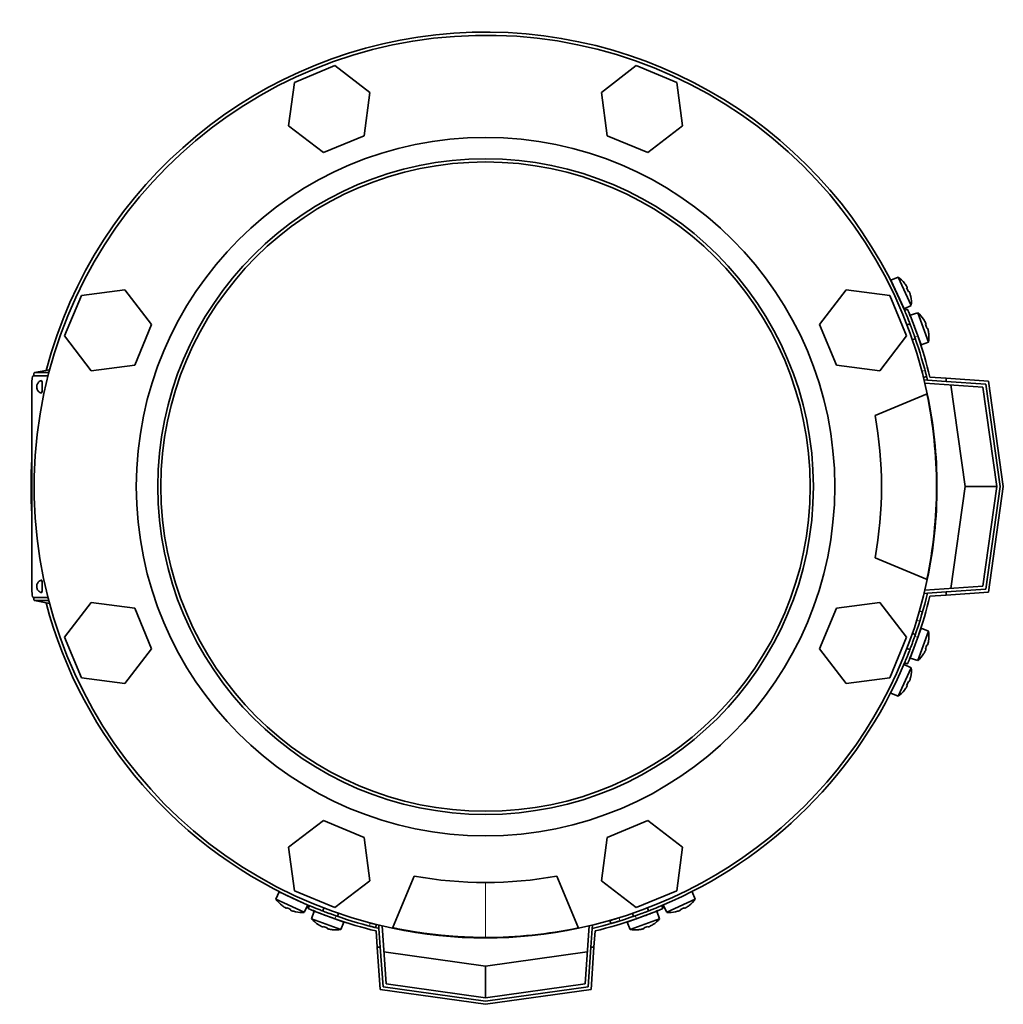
# Model space of a CAD drawing. Header units: millimetres. Extents: x 462 to 1346, y -1444 to 1443.
# Tile 1 of 29: x 465 to 775, y -1444 to -1133. Entities that reach past the tile are written whole.
import ezdxf

# ---------------------------------------------------------------- set-up
doc = ezdxf.new("R2010")
doc.units = ezdxf.units.MM
for name, color, linetype in [('LOW_454-2', 7, 'Continuous'), ('M5X8_UNI7687', 7, 'Continuous'), ('VSI344-454_FILTR', 7, 'Continuous'), ('VSI344-454_FLANG', 7, 'Continuous'), ('VSI344-454_TERMI', 7, 'Continuous'), ('VSI344-454_TESTA', 7, 'Continuous'), ('VSI454_DIFFUSORE', 7, 'Continuous')]:
    doc.layers.add(name, color=color, linetype=linetype)

# ---------------------------------------------------------------- blocks, each defined once
blk = doc.blocks.new('SE2')
at = {"layer": 'LOW_454-2', "color": 7, "linetype": 'Continuous', "lineweight": 35}
for p, q in [((750.47, -1247.04), (750.49, -1246.88)), ((750.49, -1246.88), (751.48, -1246.95)), ((768.99, -1249.18), (750.68, -1247.9)), ((773.41, -1280.59), (768.99, -1249.18)), ((768.99, -1312), (773.41, -1280.59)), ((750.49, -1314.3), (750.47, -1314.14)), ((751.48, -1314.23), (750.49, -1314.3)), ((750.68, -1313.28), (768.99, -1312)), ((578.27, -1419.09), (578.43, -1419.08)), ((578.34, -1420.09), (578.27, -1419.09)), ((579.29, -1419.29), (580.57, -1437.6)), ((643.39, -1437.6), (644.67, -1419.29)), ((645.53, -1419.08), (645.69, -1419.09)), ((645.69, -1419.09), (645.62, -1420.09)), ((580.57, -1437.6), (611.98, -1442.02)), ((611.98, -1442.02), (643.39, -1437.6))]:
    blk.add_line(p, q, dxfattribs=at)
at = {"layer": 'M5X8_UNI7687', "color": 7, "linetype": 'Continuous', "lineweight": 35}
for p, q in [((742.22, -1214.42), (739.92, -1215.41)), ((744.15, -1224.48), (739.92, -1215.41)), ((742.22, -1214.42), (746.39, -1223.36)), ((744.22, -1216.35), (744.23, -1216.33)), ((745.09, -1217.74), (744.91, -1217.84)), ((745.69, -1219.02), (745.5, -1219.09)), ((746.19, -1220.58), (746.22, -1220.59)), ((744.15, -1224.48), (746.39, -1223.36)), ((748.43, -1225.68), (746.06, -1226.47)), ((746.06, -1226.47), (749.48, -1235.87)), ((751.8, -1234.95), (748.43, -1225.68)), ((750.26, -1227.78), (750.27, -1227.76)), ((745.95, -1229.17), (745.01, -1229.51)), ((751, -1229.23), (750.82, -1229.32)), ((751.49, -1230.57), (751.29, -1230.62)), ((746.72, -1234.21), (747.66, -1233.87)), ((751.85, -1232.17), (751.88, -1232.17)), ((749.48, -1235.87), (751.8, -1234.95)), ((749.48, -1325.31), (746.06, -1334.71)), ((747.66, -1327.31), (746.72, -1326.97)), ((748.43, -1335.5), (751.8, -1326.23)), ((751.8, -1326.23), (749.48, -1325.31)), ((751.85, -1329.01), (751.88, -1329.01)), ((745.01, -1331.67), (745.95, -1332.01)), ((750.26, -1333.4), (750.27, -1333.42)), ((751, -1331.94), (750.82, -1331.86)), ((751.49, -1330.61), (751.29, -1330.56)), ((746.39, -1337.82), (744.15, -1336.7)), ((746.06, -1334.71), (748.43, -1335.5)), ((746.39, -1337.82), (742.22, -1346.76)), ((745.69, -1342.16), (745.5, -1342.09)), ((746.19, -1340.6), (746.22, -1340.59)), ((739.92, -1345.77), (742.22, -1346.76)), ((744.22, -1344.83), (744.23, -1344.85)), ((745.09, -1343.44), (744.91, -1343.34)), ((546.8, -1408.53), (545.81, -1410.83)), ((554.75, -1414.99), (545.81, -1410.83)), ((546.8, -1408.53), (555.87, -1412.76)), ((678.15, -1410.83), (669.21, -1414.99)), ((678.15, -1410.83), (677.16, -1408.53)), ((547.74, -1412.83), (547.72, -1412.84)), ((549.13, -1413.7), (549.23, -1413.52)), ((550.41, -1414.3), (550.48, -1414.11)), ((554.75, -1414.99), (555.87, -1412.76)), ((560.9, -1413.62), (560.56, -1414.56)), ((663.4, -1414.56), (663.06, -1413.62)), ((668.1, -1412.76), (669.21, -1414.99)), ((673.55, -1414.3), (673.48, -1414.11)), ((674.83, -1413.7), (674.73, -1413.52)), ((676.24, -1412.84), (676.22, -1412.83)), ((551.97, -1414.8), (551.98, -1414.83)), ((557.86, -1414.67), (557.07, -1417.04)), ((557.07, -1417.04), (566.34, -1420.41)), ((567.26, -1418.09), (557.86, -1414.67)), ((565.26, -1416.27), (565.6, -1415.33)), ((666.1, -1414.67), (656.7, -1418.09)), ((657.62, -1420.41), (666.89, -1417.04)), ((658.36, -1415.33), (658.7, -1416.27)), ((666.89, -1417.04), (666.1, -1414.67)), ((671.99, -1414.8), (671.98, -1414.83)), ((559.17, -1418.86), (559.15, -1418.88)), ((560.63, -1419.61), (560.71, -1419.43)), ((561.96, -1420.1), (562.01, -1419.9)), ((563.56, -1420.46), (563.56, -1420.49)), ((566.34, -1420.41), (567.26, -1418.09)), ((656.7, -1418.09), (657.62, -1420.41)), ((660.41, -1420.46), (660.4, -1420.49)), ((662, -1420.1), (661.95, -1419.9)), ((663.34, -1419.61), (663.25, -1419.43)), ((664.79, -1418.86), (664.82, -1418.88))]:
    blk.add_line(p, q, dxfattribs=at)
for centre, radius, start, end in [((736.42, -1222.56), 10, 38.5916, 54.5414), ((740.32, -1217.44), 0.5, 5.7321, 25), ((736.42, -1222.56), 10, 355.4586, 11.4084), ((742.85, -1222.87), 0.5, 25, 44.2679), ((741.94, -1233.29), 10, 33.5916, 49.5414), ((748.32, -1234.16), 0.5, 20, 39.2041), ((741.94, -1233.29), 10, 350.4586, 6.4084), ((748.32, -1327.02), 0.5, 320.7959, 340), ((741.94, -1327.89), 10, 353.5916, 9.5414), ((746.27, -1332.66), 0.5, 340, 359.4627), ((741.94, -1327.89), 10, 310.4586, 326.4084), ((736.42, -1338.62), 10, 348.5916, 4.5414), ((736.42, -1338.62), 10, 305.4586, 321.4084), ((553.96, -1405.03), 10, 215.4586, 231.4084), ((548.83, -1408.92), 0.5, 245, 264.2679), ((670.01, -1405.03), 10, 308.5916, 324.5414), ((554.27, -1411.46), 0.5, 225.7321, 245), ((553.96, -1405.03), 10, 258.5916, 274.5414), ((564.68, -1410.55), 10, 220.4586, 236.4084), ((559.91, -1414.88), 0.5, 250, 269.4627), ((565.55, -1416.93), 0.5, 230.7959, 250), ((658.41, -1416.93), 0.5, 290, 309.2041), ((659.28, -1410.55), 10, 303.5916, 319.5414), ((670.01, -1405.03), 10, 265.4586, 281.4084), ((564.68, -1410.55), 10, 263.5916, 279.5414), ((659.28, -1410.55), 10, 260.4586, 276.4084)]:
    blk.add_arc(centre, radius, start, end, dxfattribs=at)
for centre, major_axis, ratio, start_param, end_param in [((736.43, -1222.56), (-4.23, 9.06), 0.996195, 4.833518, 4.948078), ((738.42, -1221.63), (3.91, -8.39), 0.811251, 1.49595, 1.645642), ((736.43, -1222.56), (4.23, -9.06), 0.996195, 1.335108, 1.449667), ((741.95, -1233.28), (-3.42, 9.4), 0.996195, 4.833518, 4.948078), ((744.02, -1232.53), (3.17, -8.7), 0.811251, 1.49595, 1.645642), ((741.95, -1233.28), (3.42, -9.4), 0.996195, 1.335108, 1.449667), ((741.95, -1327.9), (3.42, 9.4), 0.996195, 4.833518, 4.948078), ((741.95, -1327.9), (-3.42, -9.4), 0.996195, 1.335108, 1.449667), ((744.02, -1328.65), (-3.17, -8.7), 0.811251, 1.49595, 1.645642), ((738.42, -1339.55), (-3.91, -8.39), 0.811251, 1.49595, 1.645642), ((736.43, -1338.62), (4.23, 9.06), 0.996195, 4.833518, 4.948078), ((736.43, -1338.62), (-4.23, -9.06), 0.996195, 1.335108, 1.449667), ((553.95, -1405.04), (-9.06, 4.23), 0.996195, 1.335108, 1.449667), ((553.02, -1407.03), (-8.39, 3.91), 0.811251, 1.49595, 1.645642), ((670.94, -1407.03), (-8.39, -3.91), 0.811251, 1.49595, 1.645642), ((670.01, -1405.04), (9.06, 4.23), 0.996195, 4.833518, 4.948078), ((553.95, -1405.04), (9.06, -4.23), 0.996195, 4.833518, 4.948078), ((670.01, -1405.04), (-9.06, -4.23), 0.996195, 1.335108, 1.449667), ((564.68, -1410.56), (-9.4, 3.42), 0.996195, 1.335108, 1.449667), ((563.92, -1412.62), (-8.7, 3.17), 0.811251, 1.49595, 1.645642), ((564.68, -1410.56), (9.4, -3.42), 0.996195, 4.833518, 4.948078), ((659.29, -1410.56), (-9.4, -3.42), 0.996195, 1.335108, 1.449667), ((660.04, -1412.62), (-8.7, -3.17), 0.811251, 1.49595, 1.645642), ((659.29, -1410.56), (9.4, 3.42), 0.996195, 4.833518, 4.948078)]:
    blk.add_ellipse(centre, major_axis=major_axis, ratio=ratio, start_param=start_param, end_param=end_param, dxfattribs=at)
for points in [[(745.09, -1217.74), (745.09, -1217.74), (745.1, -1217.73), (745.1, -1217.72), (745.09, -1217.71), (745.09, -1217.69), (745.09, -1217.67), (745.08, -1217.65), (745.07, -1217.62), (745.05, -1217.59), (745.04, -1217.56), (745.02, -1217.52), (745, -1217.49), (744.98, -1217.45), (744.96, -1217.41), (744.93, -1217.37), (744.91, -1217.33), (744.89, -1217.3), (744.88, -1217.28)], [(745.9, -1219.47), (745.9, -1219.46), (745.89, -1219.43), (745.87, -1219.38), (745.85, -1219.34), (745.84, -1219.3), (745.82, -1219.26), (745.81, -1219.22), (745.79, -1219.18), (745.78, -1219.15), (745.76, -1219.12), (745.75, -1219.09), (745.74, -1219.07), (745.72, -1219.05), (745.71, -1219.04), (745.71, -1219.03), (745.7, -1219.02), (745.69, -1219.02), (745.69, -1219.02)], [(751, -1229.23), (751, -1229.23), (751.01, -1229.23), (751.01, -1229.22), (751.01, -1229.21), (751.01, -1229.19), (751, -1229.17), (751, -1229.15), (750.99, -1229.12), (750.98, -1229.09), (750.96, -1229.05), (750.95, -1229.02), (750.93, -1228.98), (750.91, -1228.94), (750.9, -1228.9), (750.88, -1228.86), (750.86, -1228.81), (750.84, -1228.78), (750.83, -1228.77)], [(751.66, -1231.04), (751.65, -1231.02), (751.65, -1230.99), (751.63, -1230.94), (751.62, -1230.9), (751.61, -1230.85), (751.6, -1230.81), (751.59, -1230.77), (751.57, -1230.73), (751.56, -1230.7), (751.55, -1230.67), (751.54, -1230.64), (751.53, -1230.62), (751.52, -1230.6), (751.51, -1230.58), (751.5, -1230.58), (751.49, -1230.57), (751.49, -1230.57), (751.49, -1230.57)], [(751.49, -1330.61), (751.49, -1330.61), (751.49, -1330.61), (751.5, -1330.6), (751.51, -1330.59), (751.52, -1330.58), (751.53, -1330.56), (751.54, -1330.54), (751.55, -1330.51), (751.56, -1330.48), (751.57, -1330.45), (751.59, -1330.41), (751.6, -1330.37), (751.61, -1330.33), (751.62, -1330.28), (751.63, -1330.24), (751.65, -1330.19), (751.65, -1330.16), (751.66, -1330.14)], [(750.83, -1332.41), (750.84, -1332.4), (750.86, -1332.37), (750.88, -1332.32), (750.9, -1332.28), (750.91, -1332.24), (750.93, -1332.2), (750.95, -1332.16), (750.96, -1332.13), (750.98, -1332.09), (750.99, -1332.06), (751, -1332.03), (751, -1332.01), (751.01, -1331.99), (751.01, -1331.97), (751.01, -1331.96), (751.01, -1331.95), (751, -1331.95), (751, -1331.94)], [(745.69, -1342.16), (745.69, -1342.16), (745.7, -1342.16), (745.71, -1342.15), (745.71, -1342.14), (745.72, -1342.13), (745.74, -1342.11), (745.75, -1342.09), (745.76, -1342.06), (745.78, -1342.03), (745.79, -1342), (745.81, -1341.96), (745.82, -1341.92), (745.84, -1341.88), (745.85, -1341.84), (745.87, -1341.8), (745.89, -1341.75), (745.9, -1341.72), (745.9, -1341.7)], [(744.88, -1343.89), (744.89, -1343.88), (744.91, -1343.85), (744.93, -1343.81), (744.96, -1343.77), (744.98, -1343.73), (745, -1343.69), (745.02, -1343.66), (745.04, -1343.62), (745.05, -1343.59), (745.07, -1343.56), (745.08, -1343.53), (745.09, -1343.51), (745.09, -1343.49), (745.09, -1343.47), (745.1, -1343.46), (745.1, -1343.45), (745.09, -1343.44), (745.09, -1343.44)], [(548.68, -1413.49), (548.69, -1413.5), (548.72, -1413.52), (548.76, -1413.54), (548.8, -1413.56), (548.84, -1413.59), (548.88, -1413.61), (548.91, -1413.63), (548.95, -1413.64), (548.98, -1413.66), (549.01, -1413.67), (549.04, -1413.68), (549.07, -1413.69), (549.08, -1413.7), (549.1, -1413.7), (549.11, -1413.7), (549.12, -1413.7), (549.13, -1413.7), (549.13, -1413.7)], [(550.41, -1414.3), (550.41, -1414.3), (550.41, -1414.31), (550.42, -1414.31), (550.43, -1414.32), (550.44, -1414.33), (550.46, -1414.34), (550.48, -1414.36), (550.51, -1414.37), (550.54, -1414.38), (550.57, -1414.4), (550.61, -1414.42), (550.65, -1414.43), (550.69, -1414.45), (550.73, -1414.46), (550.77, -1414.48), (550.82, -1414.49), (550.85, -1414.5), (550.87, -1414.51)], [(673.1, -1414.51), (673.11, -1414.5), (673.15, -1414.49), (673.19, -1414.48), (673.23, -1414.46), (673.28, -1414.45), (673.32, -1414.43), (673.35, -1414.42), (673.39, -1414.4), (673.42, -1414.38), (673.46, -1414.37), (673.48, -1414.36), (673.5, -1414.34), (673.52, -1414.33), (673.53, -1414.32), (673.54, -1414.31), (673.55, -1414.31), (673.55, -1414.3), (673.55, -1414.3)], [(674.83, -1413.7), (674.84, -1413.7), (674.84, -1413.7), (674.85, -1413.7), (674.86, -1413.7), (674.88, -1413.7), (674.9, -1413.69), (674.92, -1413.68), (674.95, -1413.67), (674.98, -1413.66), (675.01, -1413.64), (675.05, -1413.63), (675.08, -1413.61), (675.12, -1413.59), (675.16, -1413.56), (675.2, -1413.54), (675.24, -1413.52), (675.27, -1413.5), (675.29, -1413.49)], [(560.16, -1419.44), (560.17, -1419.45), (560.2, -1419.46), (560.25, -1419.48), (560.29, -1419.5), (560.33, -1419.52), (560.37, -1419.54), (560.41, -1419.56), (560.44, -1419.57), (560.48, -1419.58), (560.51, -1419.59), (560.54, -1419.6), (560.56, -1419.61), (560.58, -1419.61), (560.6, -1419.62), (560.61, -1419.62), (560.62, -1419.62), (560.63, -1419.61), (560.63, -1419.61)], [(561.96, -1420.1), (561.96, -1420.1), (561.96, -1420.1), (561.97, -1420.11), (561.98, -1420.12), (561.99, -1420.13), (562.01, -1420.14), (562.03, -1420.15), (562.06, -1420.16), (562.09, -1420.17), (562.13, -1420.18), (562.16, -1420.19), (562.2, -1420.21), (562.24, -1420.22), (562.29, -1420.23), (562.33, -1420.24), (562.38, -1420.25), (562.41, -1420.26), (562.43, -1420.27)], [(661.53, -1420.27), (661.55, -1420.26), (661.58, -1420.25), (661.63, -1420.24), (661.67, -1420.23), (661.72, -1420.22), (661.76, -1420.21), (661.8, -1420.19), (661.84, -1420.18), (661.87, -1420.17), (661.9, -1420.16), (661.93, -1420.15), (661.95, -1420.14), (661.97, -1420.13), (661.99, -1420.12), (662, -1420.11), (662, -1420.1), (662, -1420.1), (662, -1420.1)], [(663.34, -1419.61), (663.34, -1419.61), (663.34, -1419.62), (663.35, -1419.62), (663.36, -1419.62), (663.38, -1419.61), (663.4, -1419.61), (663.42, -1419.6), (663.45, -1419.59), (663.48, -1419.58), (663.52, -1419.57), (663.56, -1419.56), (663.59, -1419.54), (663.63, -1419.52), (663.67, -1419.5), (663.71, -1419.48), (663.76, -1419.46), (663.79, -1419.45), (663.8, -1419.44)]]:
    blk.add_open_spline(points, degree=3, dxfattribs=at)
at = {"layer": 'VSI344-454_FILTR', "color": 4, "linetype": 'Continuous', "lineweight": 9}
for p, q in [((749.75, -1244.18), (750.72, -1243.94)), ((749.07, -1323.02), (748.1, -1322.74)), ((654.13, -1416.71), (654.41, -1417.67)), ((575.33, -1419.33), (575.57, -1418.36))]:
    blk.add_line(p, q, dxfattribs=at)
at = {"layer": 'VSI344-454_FILTR', "color": 7, "linetype": 'Continuous', "lineweight": 35}
for p, q in [((750.25, -1246.12), (751.22, -1245.87)), ((749.92, -1320.14), (748.96, -1319.87)), ((577.27, -1419.83), (577.51, -1418.86)), ((651.26, -1417.57), (651.54, -1418.53))]:
    blk.add_line(p, q, dxfattribs=at)
for start, end in [(22.7725, 165.1916), (176.4875, 183.5125), (194.8084, 247.2275), (292.8017, 337.1983)]:
    blk.add_arc((611.98, -1280.59), 143.5, start, end, dxfattribs=at)
for points, knots in [([(750.25, -1246.12), (750.25, -1246.11), (750.25, -1246.11), (750.24, -1246.1), (750.24, -1246.08), (750.23, -1246.05), (750.22, -1246.01), (750.2, -1245.94), (750.17, -1245.8), (750.11, -1245.56), (750.03, -1245.26), (749.96, -1244.96), (749.88, -1244.68), (749.82, -1244.43), (749.77, -1244.26), (749.75, -1244.18)], [0, 0, 0, 0, 0.042103, 0.083814, 0.125314, 0.166786, 0.208415, 0.250382, 0.376122, 0.50071, 0.625019, 0.750518, 0.833796, 0.916472, 1, 1, 1, 1]), ([(750.72, -1243.94), (750.73, -1243.98), (750.75, -1244.06), (750.79, -1244.19), (750.82, -1244.31), (750.85, -1244.44), (750.88, -1244.56), (750.93, -1244.75), (751, -1245.02), (751.08, -1245.31), (751.14, -1245.56), (751.18, -1245.72), (751.2, -1245.81), (751.22, -1245.86), (751.22, -1245.87), (751.22, -1245.87)], [0, 0, 0, 0, 0.04197, 0.083551, 0.124921, 0.166263, 0.207758, 0.249586, 0.375032, 0.499366, 0.623892, 0.749699, 0.833235, 0.916179, 1, 1, 1, 1]), ([(749.92, -1320.14), (749.92, -1320.14), (749.92, -1320.15), (749.92, -1320.16), (749.91, -1320.18), (749.9, -1320.21), (749.89, -1320.25), (749.88, -1320.3), (749.85, -1320.41), (749.79, -1320.61), (749.68, -1320.97), (749.55, -1321.41), (749.43, -1321.83), (749.32, -1322.19), (749.24, -1322.46), (749.15, -1322.74), (749.09, -1322.92), (749.07, -1323.02)], [0, 0, 0, 0, 0.036092, 0.07186, 0.10742, 0.142884, 0.178369, 0.213992, 0.249865, 0.376032, 0.500265, 0.624304, 0.750267, 0.812832, 0.874898, 0.937082, 1, 1, 1, 1]), ([(651.26, -1417.57), (651.26, -1417.57), (651.26, -1417.57), (651.28, -1417.56), (651.3, -1417.56), (651.33, -1417.55), (651.37, -1417.54), (651.42, -1417.52), (651.53, -1417.49), (651.73, -1417.43), (652.09, -1417.33), (652.53, -1417.2), (652.95, -1417.07), (653.3, -1416.97), (653.57, -1416.88), (653.85, -1416.8), (654.04, -1416.74), (654.13, -1416.71)], [0, 0, 0, 0, 0.036092, 0.07186, 0.10742, 0.142884, 0.178369, 0.213991, 0.249865, 0.376032, 0.500265, 0.624303, 0.750267, 0.812832, 0.874898, 0.937082, 1, 1, 1, 1]), ([(577.27, -1419.83), (577.26, -1419.83), (577.26, -1419.83), (577.25, -1419.82), (577.23, -1419.82), (577.2, -1419.81), (577.16, -1419.8), (577.09, -1419.78), (576.95, -1419.75), (576.7, -1419.69), (576.41, -1419.61), (576.11, -1419.53), (575.83, -1419.46), (575.58, -1419.4), (575.41, -1419.35), (575.33, -1419.33)], [0, 0, 0, 0, 0.042103, 0.083814, 0.125314, 0.166786, 0.208415, 0.250382, 0.376122, 0.50071, 0.625019, 0.750518, 0.833796, 0.916472, 1, 1, 1, 1]), ([(575.57, -1418.36), (575.61, -1418.37), (575.7, -1418.39), (575.82, -1418.43), (575.95, -1418.46), (576.07, -1418.49), (576.19, -1418.52), (576.39, -1418.57), (576.65, -1418.64), (576.95, -1418.72), (577.19, -1418.78), (577.35, -1418.82), (577.45, -1418.84), (577.5, -1418.85), (577.5, -1418.86), (577.51, -1418.86)], [0, 0, 0, 0, 0.04197, 0.083551, 0.124921, 0.166263, 0.207758, 0.249586, 0.375033, 0.499366, 0.623892, 0.749699, 0.833235, 0.916179, 1, 1, 1, 1]), ([(654.41, -1417.67), (654.36, -1417.69), (654.25, -1417.72), (654.09, -1417.77), (653.93, -1417.82), (653.77, -1417.87), (653.62, -1417.92), (653.46, -1417.96), (653.19, -1418.05), (652.8, -1418.16), (652.37, -1418.29), (652.01, -1418.39), (651.78, -1418.46), (651.65, -1418.5), (651.59, -1418.52), (651.54, -1418.53), (651.54, -1418.53), (651.54, -1418.53)], [0, 0, 0, 0, 0.036074, 0.071827, 0.107372, 0.142823, 0.178296, 0.213907, 0.249769, 0.375679, 0.49974, 0.623937, 0.750153, 0.812742, 0.874833, 0.937047, 1, 1, 1, 1])]:
    blk.add_open_spline(points, degree=3, knots=knots, dxfattribs=at)
at = {"layer": 'VSI344-454_FLANG', "color": 7, "linetype": 'Continuous', "lineweight": 35}
for p, q in [((564.42, -1147.67), (551.62, -1152.97)), ((575.42, -1156.11), (564.42, -1147.67)), ((659.54, -1147.67), (648.55, -1156.11)), ((672.34, -1152.97), (659.54, -1147.67)), ((551.62, -1152.97), (549.81, -1166.71)), ((674.15, -1166.71), (672.34, -1152.97)), ((573.61, -1169.84), (575.42, -1156.11)), ((648.55, -1156.11), (650.35, -1169.84)), ((549.81, -1166.71), (560.81, -1175.15)), ((663.16, -1175.15), (674.15, -1166.71)), ((560.81, -1175.15), (573.61, -1169.84)), ((650.35, -1169.84), (663.16, -1175.15)), ((498.1, -1218.42), (484.37, -1220.23)), ((506.54, -1229.41), (498.1, -1218.42)), ((725.86, -1218.42), (717.42, -1229.41)), ((739.6, -1220.23), (725.86, -1218.42)), ((484.37, -1220.23), (479.06, -1233.03)), ((744.9, -1233.03), (739.6, -1220.23)), ((501.24, -1242.22), (506.54, -1229.41)), ((717.42, -1229.41), (722.73, -1242.22)), ((479.06, -1233.03), (487.5, -1244.03)), ((736.46, -1244.03), (744.9, -1233.03)), ((487.5, -1244.03), (501.24, -1242.22)), ((722.73, -1242.22), (736.46, -1244.03)), ((734.94, -1258.09), (751.43, -1251.26)), ((751.43, -1309.92), (734.94, -1303.09)), ((487.5, -1317.15), (479.06, -1328.15)), ((501.24, -1318.96), (487.5, -1317.15)), ((736.46, -1317.15), (722.73, -1318.96)), ((744.9, -1328.15), (736.46, -1317.15)), ((506.54, -1331.76), (501.24, -1318.96)), ((722.73, -1318.96), (717.42, -1331.76)), ((479.06, -1328.15), (484.37, -1340.95)), ((739.6, -1340.95), (744.9, -1328.15)), ((498.1, -1342.76), (506.54, -1331.76)), ((717.42, -1331.76), (725.86, -1342.76)), ((484.37, -1340.95), (498.1, -1342.76)), ((725.86, -1342.76), (739.6, -1340.95)), ((560.81, -1386.03), (549.81, -1394.47)), ((573.61, -1391.33), (560.81, -1386.03)), ((663.16, -1386.03), (650.35, -1391.33)), ((674.15, -1394.47), (663.16, -1386.03)), ((575.42, -1405.07), (573.61, -1391.33)), ((650.35, -1391.33), (648.55, -1405.07)), ((549.81, -1394.47), (551.62, -1408.21)), ((672.34, -1408.21), (674.15, -1394.47)), ((564.42, -1413.51), (575.42, -1405.07)), ((582.65, -1420.04), (589.48, -1403.55)), ((634.48, -1403.55), (641.31, -1420.04)), ((648.55, -1405.07), (659.54, -1413.51)), ((551.62, -1408.21), (564.42, -1413.51)), ((659.54, -1413.51), (672.34, -1408.21))]:
    blk.add_line(p, q, dxfattribs=at)
for radius in [110.25, 103.5]:
    blk.add_circle((611.98, -1280.59), radius, dxfattribs=at)
for radius, start, end in [(142.5, 11.878, 258.122), (125, 349.6302, 10.3698), (142.5, 281.878, 348.122), (125, 259.6302, 280.3698)]:
    blk.add_arc((611.98, -1280.59), radius, start, end, dxfattribs=at)
at = {"layer": 'VSI344-454_TERMI', "color": 7, "linetype": 'Continuous', "lineweight": 35}
for p, q in [((745.19, -1224.59), (744.27, -1224.98)), ((752.28, -1246.01), (757.41, -1246.36)), ((757.41, -1246.36), (770.75, -1247.3)), ((757.41, -1247.37), (757.41, -1246.36)), ((751.48, -1246.95), (757.41, -1247.37)), ((769.87, -1248.24), (757.41, -1247.37)), ((763.41, -1280.59), (758.89, -1248.47)), ((774.42, -1280.59), (769.87, -1248.24)), ((770.75, -1247.3), (775.43, -1280.59)), ((758.89, -1312.71), (763.41, -1280.59)), ((773.41, -1280.59), (763.41, -1280.59)), ((769.87, -1312.94), (774.42, -1280.59)), ((775.43, -1280.59), (770.75, -1313.88)), ((751.48, -1314.23), (757.41, -1313.81)), ((752.28, -1315.17), (757.41, -1314.81)), ((757.41, -1313.81), (769.87, -1312.94)), ((757.41, -1314.81), (757.41, -1313.81)), ((770.75, -1313.88), (757.41, -1314.81)), ((744.27, -1336.2), (745.19, -1336.59)), ((556.37, -1412.88), (555.98, -1413.8)), ((667.98, -1413.8), (667.59, -1412.88)), ((578.34, -1420.09), (578.76, -1426.02)), ((645.62, -1420.09), (645.2, -1426.02)), ((577.4, -1420.89), (577.76, -1426.02)), ((646.56, -1420.89), (646.21, -1426.02)), ((578.69, -1439.36), (577.76, -1426.02)), ((577.76, -1426.02), (578.76, -1426.02)), ((578.76, -1426.02), (579.63, -1438.48)), ((644.33, -1438.48), (645.2, -1426.02)), ((645.2, -1426.02), (646.21, -1426.02)), ((646.21, -1426.02), (645.27, -1439.36)), ((579.86, -1427.5), (611.98, -1432.02)), ((611.98, -1432.02), (644.1, -1427.5)), ((611.98, -1442.02), (611.98, -1432.02)), ((579.63, -1438.48), (611.98, -1443.03)), ((611.98, -1443.03), (644.33, -1438.48)), ((611.98, -1444.04), (578.69, -1439.36)), ((645.27, -1439.36), (611.98, -1444.04))]:
    blk.add_line(p, q, dxfattribs=at)
at = {"layer": 'VSI344-454_TERMI', "color": 4, "linetype": 'Continuous', "lineweight": 9}
for p, q in [((748.42, -1233), (747.49, -1233.38)), ((747.49, -1327.8), (748.42, -1328.18)), ((564.77, -1416.1), (564.39, -1417.03)), ((659.58, -1417.03), (659.19, -1416.1))]:
    blk.add_line(p, q, dxfattribs=at)
at = {"layer": 'VSI344-454_TERMI', "color": 7, "linetype": 'Continuous', "lineweight": 35}
for radius, start, end in [(143.5, 13.5565, 19.2059), (144.5, 13.8472, 19.2308), (143.5, 340.7941, 346.4435), (144.5, 340.7692, 346.1528), (144.5, 250.7692, 256.1528), (143.5, 250.7941, 256.4435), (143.5, 283.5565, 289.2059), (144.5, 283.8472, 289.2308)]:
    blk.add_arc((611.98, -1280.59), radius, start, end, dxfattribs=at)
for points, knots in [([(745.19, -1224.59), (745.19, -1224.59), (745.19, -1224.59), (745.2, -1224.61), (745.2, -1224.63), (745.22, -1224.66), (745.23, -1224.7), (745.25, -1224.75), (745.28, -1224.8), (745.31, -1224.87), (745.34, -1224.94), (745.37, -1225.03), (745.41, -1225.12), (745.48, -1225.29), (745.59, -1225.56), (745.76, -1225.98), (745.96, -1226.47), (746.19, -1227.02), (746.43, -1227.63), (746.69, -1228.29), (746.96, -1229), (747.21, -1229.67), (747.44, -1230.27), (747.63, -1230.8), (747.83, -1231.34), (748.03, -1231.88), (748.22, -1232.44), (748.35, -1232.81), (748.42, -1233)], [0, 0, 0, 0, 0.020997, 0.041894, 0.062713, 0.083478, 0.10421, 0.124932, 0.145667, 0.166438, 0.187266, 0.208174, 0.229186, 0.250321, 0.31238, 0.374613, 0.43743, 0.499972, 0.562502, 0.625326, 0.687533, 0.749602, 0.791735, 0.83347, 0.874983, 0.916456, 0.958069, 1, 1, 1, 1]), ([(747.49, -1233.38), (747.46, -1233.29), (747.4, -1233.1), (747.3, -1232.82), (747.2, -1232.55), (747.1, -1232.27), (747, -1232), (746.91, -1231.73), (746.81, -1231.46), (746.71, -1231.19), (746.61, -1230.92), (746.51, -1230.66), (746.42, -1230.4), (746.26, -1229.97), (746.04, -1229.39), (745.76, -1228.68), (745.51, -1228.02), (745.26, -1227.41), (745.04, -1226.86), (744.84, -1226.37), (744.67, -1225.95), (744.54, -1225.64), (744.45, -1225.41), (744.38, -1225.25), (744.33, -1225.13), (744.29, -1225.04), (744.27, -1224.99), (744.27, -1224.98), (744.27, -1224.98)], [0, 0, 0, 0, 0.021018, 0.041935, 0.062772, 0.083552, 0.104298, 0.125031, 0.145774, 0.166551, 0.187383, 0.208292, 0.229302, 0.250433, 0.312493, 0.374709, 0.437524, 0.500062, 0.56259, 0.62542, 0.687635, 0.749712, 0.791848, 0.833577, 0.875075, 0.916525, 0.958107, 1, 1, 1, 1]), ([(744.27, -1336.2), (744.27, -1336.2), (744.27, -1336.2), (744.27, -1336.19), (744.28, -1336.16), (744.3, -1336.13), (744.31, -1336.09), (744.33, -1336.05), (744.36, -1335.99), (744.38, -1335.92), (744.42, -1335.85), (744.45, -1335.76), (744.49, -1335.67), (744.56, -1335.5), (744.67, -1335.23), (744.84, -1334.81), (745.04, -1334.32), (745.26, -1333.77), (745.51, -1333.16), (745.76, -1332.5), (746.04, -1331.79), (746.29, -1331.13), (746.51, -1330.52), (746.71, -1329.99), (746.91, -1329.45), (747.1, -1328.91), (747.3, -1328.35), (747.43, -1327.98), (747.49, -1327.8)], [0, 0, 0, 0, 0.020997, 0.041894, 0.062714, 0.083478, 0.10421, 0.124932, 0.145667, 0.166438, 0.187266, 0.208175, 0.229186, 0.250321, 0.312381, 0.374613, 0.43743, 0.499971, 0.5625, 0.625324, 0.687531, 0.7496, 0.791733, 0.833468, 0.874982, 0.916455, 0.958068, 1, 1, 1, 1]), ([(748.42, -1328.18), (748.39, -1328.28), (748.32, -1328.46), (748.22, -1328.74), (748.12, -1329.02), (748.03, -1329.3), (747.93, -1329.57), (747.83, -1329.84), (747.73, -1330.11), (747.63, -1330.38), (747.54, -1330.64), (747.44, -1330.91), (747.34, -1331.17), (747.18, -1331.6), (746.96, -1332.18), (746.69, -1332.88), (746.43, -1333.55), (746.19, -1334.16), (745.96, -1334.71), (745.76, -1335.2), (745.59, -1335.62), (745.46, -1335.93), (745.37, -1336.15), (745.3, -1336.31), (745.25, -1336.44), (745.22, -1336.52), (745.19, -1336.58), (745.19, -1336.59), (745.19, -1336.59)], [0, 0, 0, 0, 0.021018, 0.041934, 0.062771, 0.083551, 0.104296, 0.125029, 0.145772, 0.166549, 0.18738, 0.20829, 0.2293, 0.250431, 0.312491, 0.374707, 0.437523, 0.500061, 0.56259, 0.62542, 0.687635, 0.749712, 0.791848, 0.833577, 0.875076, 0.916525, 0.958107, 1, 1, 1, 1]), ([(564.39, -1417.03), (564.29, -1416.99), (564.11, -1416.93), (563.83, -1416.83), (563.55, -1416.73), (563.28, -1416.63), (563, -1416.54), (562.73, -1416.44), (562.46, -1416.34), (562.19, -1416.24), (561.93, -1416.14), (561.66, -1416.05), (561.4, -1415.95), (560.97, -1415.79), (560.39, -1415.57), (559.69, -1415.3), (559.02, -1415.04), (558.41, -1414.79), (557.86, -1414.57), (557.37, -1414.37), (556.95, -1414.2), (556.64, -1414.07), (556.42, -1413.98), (556.26, -1413.91), (556.13, -1413.86), (556.05, -1413.82), (555.99, -1413.8), (555.98, -1413.8), (555.98, -1413.8)], [0, 0, 0, 0, 0.021018, 0.041934, 0.062771, 0.083551, 0.104296, 0.125029, 0.145772, 0.166549, 0.18738, 0.20829, 0.2293, 0.250431, 0.312491, 0.374707, 0.437523, 0.500061, 0.56259, 0.62542, 0.687635, 0.749712, 0.791848, 0.833577, 0.875076, 0.916525, 0.958107, 1, 1, 1, 1]), ([(556.37, -1412.88), (556.37, -1412.88), (556.37, -1412.88), (556.38, -1412.88), (556.41, -1412.89), (556.44, -1412.9), (556.48, -1412.92), (556.53, -1412.94), (556.58, -1412.97), (556.65, -1412.99), (556.72, -1413.02), (556.81, -1413.06), (556.9, -1413.1), (557.07, -1413.17), (557.34, -1413.28), (557.76, -1413.45), (558.25, -1413.65), (558.8, -1413.87), (559.41, -1414.11), (560.07, -1414.37), (560.78, -1414.65), (561.45, -1414.9), (562.05, -1415.12), (562.58, -1415.32), (563.12, -1415.51), (563.66, -1415.71), (564.22, -1415.91), (564.59, -1416.04), (564.77, -1416.1)], [0, 0, 0, 0, 0.020997, 0.041894, 0.062714, 0.083478, 0.10421, 0.124932, 0.145667, 0.166438, 0.187266, 0.208175, 0.229186, 0.250321, 0.312381, 0.374613, 0.43743, 0.499971, 0.5625, 0.625324, 0.687531, 0.7496, 0.791733, 0.833468, 0.874982, 0.916455, 0.958068, 1, 1, 1, 1]), ([(659.19, -1416.1), (659.28, -1416.07), (659.47, -1416.01), (659.75, -1415.91), (660.02, -1415.81), (660.3, -1415.71), (660.57, -1415.61), (660.84, -1415.51), (661.11, -1415.42), (661.38, -1415.32), (661.65, -1415.22), (661.91, -1415.12), (662.17, -1415.03), (662.6, -1414.87), (663.18, -1414.65), (663.89, -1414.37), (664.55, -1414.11), (665.16, -1413.87), (665.72, -1413.65), (666.2, -1413.45), (666.62, -1413.28), (666.93, -1413.15), (667.16, -1413.06), (667.32, -1412.99), (667.44, -1412.94), (667.53, -1412.9), (667.58, -1412.88), (667.59, -1412.88), (667.59, -1412.88)], [0, 0, 0, 0, 0.021018, 0.041935, 0.062772, 0.083552, 0.104298, 0.125031, 0.145774, 0.166551, 0.187383, 0.208292, 0.229302, 0.250433, 0.312493, 0.374709, 0.437524, 0.500062, 0.56259, 0.62542, 0.687635, 0.749712, 0.791848, 0.833577, 0.875075, 0.916525, 0.958107, 1, 1, 1, 1]), ([(667.98, -1413.8), (667.98, -1413.8), (667.98, -1413.8), (667.96, -1413.8), (667.94, -1413.81), (667.91, -1413.83), (667.87, -1413.84), (667.82, -1413.86), (667.77, -1413.89), (667.7, -1413.91), (667.63, -1413.95), (667.54, -1413.98), (667.45, -1414.02), (667.28, -1414.09), (667.01, -1414.2), (666.59, -1414.37), (666.1, -1414.57), (665.55, -1414.79), (664.94, -1415.04), (664.28, -1415.3), (663.57, -1415.57), (662.9, -1415.82), (662.3, -1416.05), (661.77, -1416.24), (661.23, -1416.44), (660.69, -1416.63), (660.13, -1416.83), (659.76, -1416.96), (659.58, -1417.03)], [0, 0, 0, 0, 0.020997, 0.041894, 0.062713, 0.083478, 0.10421, 0.124932, 0.145667, 0.166438, 0.187266, 0.208174, 0.229186, 0.250321, 0.31238, 0.374613, 0.43743, 0.499972, 0.562502, 0.625326, 0.687533, 0.749602, 0.791735, 0.83347, 0.874983, 0.916456, 0.958069, 1, 1, 1, 1])]:
    blk.add_open_spline(points, degree=3, knots=knots, dxfattribs=at)
at = {"layer": 'VSI344-454_TESTA', "color": 7, "linetype": 'Continuous', "lineweight": 35}
for p, q in [((473.85, -1245.59), (469.12, -1245.59)), ((474.34, -1243.71), (469.6, -1244.59)), ((474.1, -1244.59), (469.61, -1244.59)), ((468.75, -1248.59), (468.75, -1312.59)), ((469.12, -1315.59), (473.85, -1315.59)), ((469.6, -1316.59), (474.34, -1317.47)), ((474.1, -1316.59), (469.61, -1316.59))]:
    blk.add_line(p, q, dxfattribs=at)
at = {"layer": 'VSI344-454_TESTA', "color": 4, "linetype": 'Continuous', "lineweight": 9}
for p, q in [((474.34, -1243.71), (469.61, -1244.59)), ((469.61, -1316.59), (474.34, -1317.47)), ((611.98, -1405.53), (611.98, -1422.94))]:
    blk.add_line(p, q, dxfattribs=at)
at = {"layer": 'VSI344-454_TESTA', "color": 7, "linetype": 'Continuous', "lineweight": 35}
for start, end in [(90, 270), (270, 90)]:
    blk.add_arc((611.98, -1280.59), 102.5, start, end, dxfattribs=at)
for centre, major_axis, start_param, end_param in [((469.12, -1248.59), (0, 3), 0, 1.570796), ((471.8, -1249.09), (0, -2), 0, 3.173393), ((471.8, -1249.09), (0, -2), 6.24957, 6.283185), ((471.8, -1312.09), (0, -2), 0, 3.173393), ((469.12, -1312.59), (0, 3), 1.570796, 3.141593), ((471.8, -1312.09), (0, -2), 6.24957, 6.283185)]:
    blk.add_ellipse(centre, major_axis=major_axis, ratio=0.121869, start_param=start_param, end_param=end_param, dxfattribs=at)
at = {"layer": 'VSI344-454_TESTA', "color": 4, "linetype": 'Continuous', "lineweight": 9}
for centre in [(470.31, -1249.09), (470.31, -1312.09)]:
    blk.add_ellipse(centre, major_axis=(0, 0.0635), ratio=0.121869, dxfattribs=at)
at = {"layer": 'VSI344-454_TESTA', "color": 7, "linetype": 'Continuous', "lineweight": 35}
for points, degree in [([(469.61, -1244.59), (469.42, -1244.59), (469.28, -1245.59)], 2), ([(469.28, -1315.59), (469.42, -1316.59), (469.61, -1316.59)], 2), ([(641.25, -1419.9), (631.64, -1421.92), (621.81, -1422.94), (611.98, -1422.94)], 3)]:
    blk.add_open_spline(points, degree=degree, dxfattribs=at)
for points, knots in [([(471.79, -1247.1), (471.59, -1247.16), (471.27, -1247.27), (470.86, -1247.6), (470.59, -1247.96), (470.42, -1248.3), (470.33, -1248.62), (470.29, -1248.88), (470.29, -1249.03), (470.29, -1249.09)], [0, 0, 0, 0, 0.205045, 0.399794, 0.566908, 0.709278, 0.828923, 0.935154, 1, 1, 1, 1]), ([(470.29, -1249.09), (470.29, -1249.14), (470.29, -1249.36), (470.36, -1249.75), (470.59, -1250.25), (470.95, -1250.67), (471.4, -1250.98), (471.69, -1251.04), (471.79, -1251.06)], [0, 0, 0, 0, 0.046257, 0.268753, 0.426088, 0.652676, 0.890432, 1, 1, 1, 1]), ([(751.29, -1251.32), (753.31, -1260.94), (754.34, -1270.76), (754.34, -1290.42), (753.31, -1300.24), (751.29, -1309.86)], [0.0067105, 0.0067105, 0.0067105, 0.0067105, 0.5, 0.5, 0.9932949, 0.9932949, 0.9932949, 0.9932949]), ([(471.79, -1310.1), (471.59, -1310.16), (471.27, -1310.27), (470.86, -1310.6), (470.59, -1310.96), (470.42, -1311.3), (470.33, -1311.62), (470.29, -1311.88), (470.29, -1312.03), (470.29, -1312.09)], [0, 0, 0, 0, 0.205045, 0.399794, 0.566908, 0.709278, 0.828923, 0.935154, 1, 1, 1, 1]), ([(470.29, -1312.09), (470.29, -1312.14), (470.29, -1312.36), (470.36, -1312.75), (470.59, -1313.25), (470.95, -1313.67), (471.4, -1313.98), (471.69, -1314.04), (471.79, -1314.06)], [0, 0, 0, 0, 0.046257, 0.268753, 0.426088, 0.652676, 0.890432, 1, 1, 1, 1])]:
    blk.add_open_spline(points, degree=3, knots=knots, dxfattribs=at)
blk.add_rational_spline([(582.71, -1419.9), (592.34, -1421.93), (602.14, -1422.94), (611.98, -1422.94)], [0.999854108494, 0.996331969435, 0.996380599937, 1], degree=3, dxfattribs=at)
at = {"layer": 'VSI454_DIFFUSORE', "color": 7, "linetype": 'Continuous', "lineweight": 35}
for start, end in [(0, 11.878), (348.122, 0), (258.122, 281.878)]:
    blk.add_arc((611.98, -1280.59), 142.5, start, end, dxfattribs=at)

msp = doc.modelspace()

# ---------------------------------------------------------------- block references
msp.add_blockref('SE2', (0, 0))

doc.saveas('drawing.dxf')
